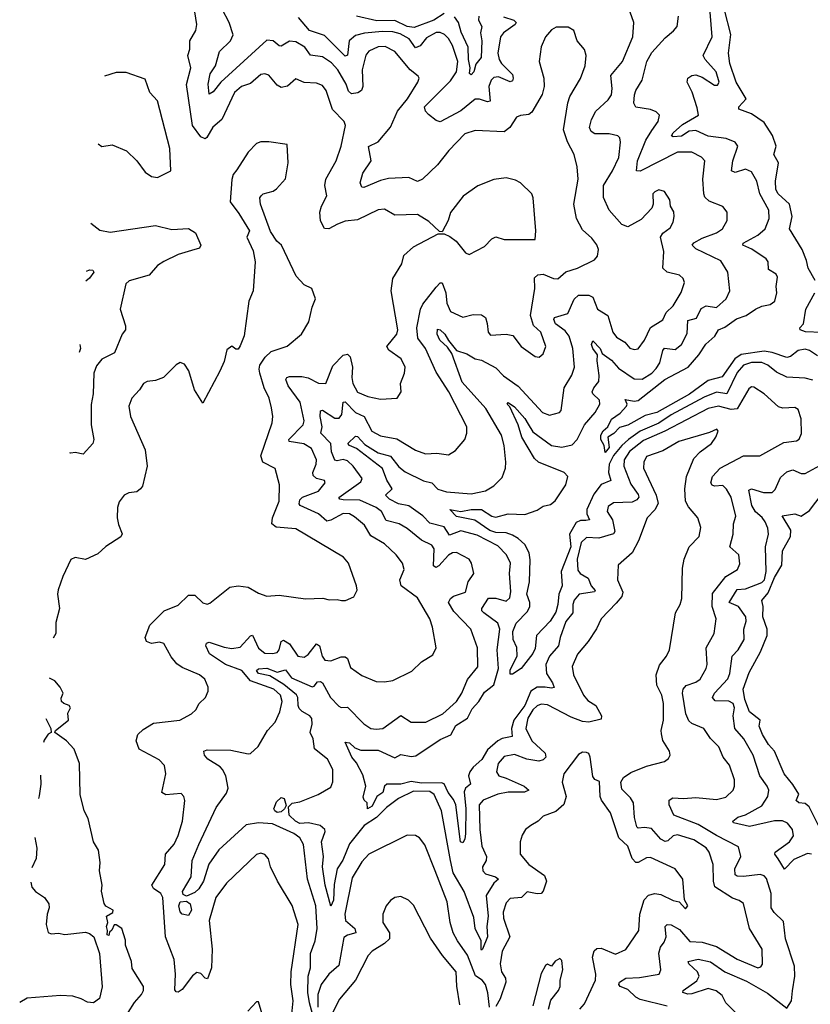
# Model space of a CAD drawing. Extents: x 1843161 to 1959474, y 907081 to 1016326.
# Tile 194 of 256: x 1847897 to 1851729, y 996578 to 1001348. Entities that reach past the tile are written whole.
import ezdxf

# ---------------------------------------------------------------- set-up
doc = ezdxf.new("R2010")
doc.units = 0

msp = doc.modelspace()

# ---------------------------------------------------------------- linework, layer by layer
at = {"layer": '0CON20XD'}
for points in [[(1849848.9, 1000575), (1849825, 1000564.5), (1849783.8, 1000583.8), (1849685, 1000578.4), (1849645, 1000568.6), (1849565, 1000535.6), (1849555, 1000536.2), (1849547.5, 1000557.5), (1849560, 1000605), (1849600.3, 1000665), (1849587, 1000733), (1849634.5, 1000755.5), (1849695, 1000827.3), (1849728.2, 1000905), (1849776.4, 1000965), (1849826.7, 1001045), (1849832.5, 1001065), (1849828.8, 1001075), (1849789.4, 1001105), (1849715, 1001194.1), (1849667.7, 1001217.7), (1849635, 1001215.7), (1849588.9, 1001195), (1849575, 1001175.8), (1849556.5, 1001105), (1849560, 1001025), (1849554.4, 1001005.6), (1849536.6, 1000993.4), (1849505, 1000988.9), (1849491.3, 1001001.3), (1849479.3, 1001035), (1849439.3, 1001105), (1849408.5, 1001138.5), (1849365, 1001168.5), (1849306.8, 1001176.8), (1849278.4, 1001215), (1849235, 1001240), (1849205, 1001243.8), (1849165, 1001220.4), (1849155, 1001221.8), (1849125, 1001245.2), (1849095, 1001248.2), (1848871.2, 1001045), (1848835, 1000997.8), (1848815, 1000987.5), (1848811.1, 1001035), (1848819.7, 1001085), (1848845.2, 1001125), (1848866, 1001194), (1848918.9, 1001245), (1848931.5, 1001275), (1848911.8, 1001335), (1848844, 1001465)], [(1851753.1, 1000085), (1851718.5, 1000145), (1851711.2, 1000181.2), (1851690.5, 1000235), (1851627.9, 1000335), (1851642.1, 1000395), (1851629.3, 1000455), (1851573.9, 1000505), (1851562.5, 1000525), (1851560.8, 1000565), (1851575.6, 1000655), (1851552.3, 1000695), (1851563.2, 1000735), (1851546.6, 1000786.6), (1851505, 1000850.4), (1851445, 1000891.6), (1851383.3, 1000915), (1851382.5, 1000925), (1851418, 1000965), (1851369.3, 1001045), (1851338.6, 1001135), (1851332.4, 1001185), (1851344.4, 1001275.6), (1851314.1, 1001395)], [(1848734.1, 1000835.9), (1848705.7, 1001034.3), (1848726.9, 1001115), (1848712.5, 1001175), (1848721.4, 1001205), (1848721.9, 1001245), (1848750.8, 1001295), (1848756, 1001325), (1848745, 1001386.7)], [(1850241.6, 1001361.6), (1850292.2, 1001345), (1850302.9, 1001335), (1850298.5, 1001325), (1850242.3, 1001285), (1850228, 1001265), (1850214.8, 1001185.2), (1850220.8, 1001155), (1850232, 1001135), (1850285, 1001081.9), (1850289.4, 1001065), (1850285, 1001051.9), (1850275, 1001046.9), (1850218.2, 1001071.8), (1850195, 1001068.2), (1850182.1, 1001055), (1850170.8, 1001025), (1850177.2, 1000952.8), (1850165, 1000949.3), (1850125, 1000962.6), (1850105, 1000962.4), (1850035, 1000906), (1849935, 1000853.4), (1849915, 1000859.5), (1849878, 1000888), (1849863.6, 1000905), (1849859.3, 1000925), (1849985, 1001051.2), (1850013.9, 1001095), (1850020.7, 1001145), (1849995, 1001223.5), (1849975, 1001257.5), (1849955.9, 1001275.9), (1849935, 1001285.3), (1849915, 1001285.3), (1849869.4, 1001260.6), (1849838.2, 1001221.8), (1849815, 1001211.1), (1849785, 1001255.2), (1849740.4, 1001279.6), (1849705, 1001288.6), (1849655, 1001291), (1849567.4, 1001282.6), (1849525, 1001271.8), (1849494.2, 1001245), (1849485, 1001176.2), (1849475, 1001170.5), (1849375, 1001272.1), (1849301.1, 1001295), (1849248.3, 1001358.3)], [(1850444.8, 998114.8), (1850405, 998115.2), (1850374.2, 998095), (1850345.1, 998025), (1850292.1, 997955), (1850280.4, 997915), (1850284.3, 997875), (1850235, 997866.3), (1850215, 997854.8), (1850165, 997810.6), (1850136.6, 997763.4), (1850095, 997727.6), (1850079.1, 997705), (1850073, 997685), (1850082.1, 997645), (1850057.3, 997625), (1850051.7, 997608.3), (1850060, 997525), (1850058.3, 997405), (1850055, 997377.5), (1850045, 997360), (1850034.3, 997365), (1850011.2, 997545), (1850000.4, 997570.4), (1849973, 997605), (1849955, 997647), (1849941.4, 997651.4), (1849845, 997649.1), (1849795, 997658.2), (1849745, 997643.9), (1849675.9, 997644.1), (1849664.6, 997635.4), (1849656.3, 997605), (1849628.5, 997585), (1849605, 997538), (1849582.5, 997525), (1849581.2, 997555), (1849567, 997567), (1849561.2, 997581.2), (1849574.2, 997635), (1849559.7, 997689.7), (1849528.8, 997748.8), (1849506.7, 997775), (1849475, 997847.5), (1849495, 997844.4), (1849521.4, 997821.4), (1849550, 997810), (1849635, 997809.3), (1849715, 997772.4), (1849745, 997787.8), (1849795, 997779.1), (1849817.5, 997782.5), (1849935, 997860.4), (1849986.9, 997883.1), (1850011.6, 997928.4), (1850067.5, 997965), (1850090.5, 998009.5), (1850122.1, 998045), (1850149.6, 998090.4), (1850195, 998125.4), (1850218.6, 998205), (1850210.7, 998295), (1850224.3, 998395), (1850214.7, 998425), (1850146.9, 998475), (1850137.3, 998485), (1850137.5, 998495), (1850169.2, 998545), (1850205, 998546.1), (1850255, 998530.9), (1850272, 998548), (1850278.1, 998578.1), (1850270.8, 998665), (1850276.5, 998715), (1850256.2, 998756.2), (1850215, 998799.7), (1850115, 998850.6), (1850035, 998872.1), (1849980.8, 998850.8), (1849955, 998890.6), (1849885, 998908.2), (1849850.4, 998945), (1849783.5, 998993.5), (1849732.5, 999002.5), (1849688.9, 999025), (1849670.5, 999045), (1849702.3, 999075), (1849676.6, 999116.6), (1849655, 999173.8), (1849530.1, 999270.1), (1849495.8, 999285), (1849486.9, 999295), (1849525, 999330.9), (1849535, 999329.4), (1849570.6, 999290.6), (1849635, 999249.5), (1849695, 999234.3), (1849735, 999181.4), (1849765, 999158), (1849855, 999114.3), (1849894.3, 999104.3), (1849923.9, 999073.9), (1849965, 999061.4), (1850085, 999051.3), (1850155, 999065.6), (1850195, 999089.4), (1850235, 999130.8), (1850251.9, 999175), (1850253.5, 999205), (1850246, 999285), (1850231.6, 999335), (1850156.9, 999465), (1850041.9, 999591.9), (1849991.4, 999731.4), (1849970.9, 999760.9), (1849932.7, 999795), (1849920.5, 999825), (1849921.9, 999848.1), (1849935, 999845.3), (1849956.9, 999825), (1849975.7, 999794.3), (1850014.8, 999744.8), (1850065, 999729.8), (1850105, 999705.3), (1850135, 999698.2), (1850205, 999661.3), (1850242.6, 999622.6), (1850312.6, 999572.6), (1850431.9, 999445), (1850465, 999431.9), (1850513.8, 999445), (1850521.9, 999455), (1850535.8, 999564.2), (1850573.9, 999626.1), (1850585.9, 999665), (1850577.4, 999755), (1850560.3, 999815), (1850540.5, 999840.5), (1850494.8, 999875), (1850486.2, 999895), (1850489.4, 999905), (1850553.8, 999925), (1850585, 999993.5), (1850605, 1000014), (1850655, 1000013.8), (1850675, 1000004.3), (1850698.2, 999945), (1850747.7, 999915), (1850772.7, 999835), (1850790.2, 999810.2), (1850830.9, 999785), (1850855, 999757.3), (1850875, 999749.5), (1850895, 999753.1), (1850925.2, 999794.8), (1850955, 999857.1), (1851015, 999893.6), (1851031.3, 999928.7), (1851065, 999962.2), (1851103.9, 1000026.1), (1851118.9, 1000075), (1851112.5, 1000095), (1851095, 1000110.8), (1851035, 1000125.4), (1851014.6, 1000145), (1851018.6, 1000225), (1851003.8, 1000295), (1851015, 1000313.1), (1851050.7, 1000339.3), (1851065, 1000367.5), (1851069.2, 1000395), (1851067.3, 1000417.3), (1851051.2, 1000445), (1851048, 1000475), (1851023.3, 1000515), (1850995, 1000524), (1850975, 1000513.8), (1850966.2, 1000505), (1850968, 1000455), (1850961.2, 1000435), (1850909.2, 1000380.8), (1850845, 1000344.6), (1850815.3, 1000355.3), (1850753.9, 1000425), (1850727.2, 1000487.2), (1850727.1, 1000545), (1850770.6, 1000615), (1850800.7, 1000680.7), (1850808.5, 1000755), (1850805.5, 1000775), (1850796.9, 1000785), (1850755, 1000794.7), (1850685, 1000794.5), (1850666.9, 1000806.9), (1850658.8, 1000825), (1850669.4, 1000865), (1850690, 1000905), (1850749.7, 1000960.3), (1850765, 1000984.3), (1850768.6, 1001015), (1850762.2, 1001077.8), (1850819.6, 1001145), (1850869.5, 1001265), (1850874.4, 1001335), (1850856.5, 1001385)], [(1849955, 1001377.8), (1849905, 1001345.8), (1849809.4, 1001310.6), (1849775, 1001315.5), (1849715, 1001343.2), (1849627.2, 1001342.8), (1849528.8, 1001365)], [(1851741.5, 999601.5), (1851705, 999611.5), (1851615, 999616.6), (1851565, 999640.4), (1851523.6, 999675), (1851495, 999687.1), (1851445, 999687.4), (1851405.3, 999675), (1851375, 999639.4), (1851325, 999535.3), (1851275, 999543.3), (1851215, 999519.1), (1851055, 999434.1), (1850995, 999393.8), (1850905, 999354.1), (1850848, 999315), (1850815.9, 999285), (1850775, 999237.1), (1850754.1, 999195), (1850750.6, 999155), (1850762.7, 999115), (1850715, 999095.5), (1850680.4, 999049.6), (1850646.6, 998975), (1850645.5, 998955), (1850658.2, 998925), (1850641.8, 998921.8), (1850615, 998921.4), (1850595, 998912.6), (1850562.1, 998855), (1850567.8, 998795), (1850521.8, 998675), (1850526.1, 998605), (1850510.5, 998565), (1850506.1, 998515), (1850495, 998477.5), (1850468.1, 998435), (1850402.2, 998365), (1850395, 998302.5), (1850385, 998278), (1850328.5, 998205), (1850285, 998177.5), (1850275, 998177.5), (1850275, 998198), (1850308.6, 998265), (1850306, 998306), (1850288.4, 998345), (1850286.7, 998385), (1850302.9, 998425), (1850358.9, 998481.1), (1850369.7, 998505), (1850370.2, 998525), (1850354.9, 998565), (1850368.4, 998625), (1850371.2, 998731.2), (1850366.7, 998765), (1850345.8, 998805), (1850313.8, 998835), (1850285, 998851.4), (1850255, 998862.6), (1850205, 998864.1), (1850175, 998873.4), (1850102.9, 998922.9), (1850015, 998940.9), (1849981.2, 998975), (1850035, 998965.2), (1850085, 998975.5), (1850135, 998975.2), (1850185, 998943.4), (1850205, 998937.3), (1850265, 998954.2), (1850345, 998950.5), (1850405, 998972), (1850435, 998991.6), (1850470, 999000), (1850492.2, 999017.8), (1850543.8, 999095), (1850553.6, 999135), (1850535.4, 999155), (1850412.2, 999205), (1850391.8, 999221.8), (1850330.4, 999325), (1850312.4, 999385), (1850272.1, 999472.1), (1850260.6, 999485), (1850265, 999493.8), (1850295, 999473.1), (1850345, 999416.7), (1850362.1, 999387.9), (1850385, 999351.1), (1850475, 999284.7), (1850525, 999276.8), (1850575, 999289.2), (1850598.7, 999315), (1850634.7, 999385), (1850686.2, 999445), (1850708.9, 999485), (1850707.8, 999505), (1850675.4, 999535), (1850671.9, 999545), (1850679.5, 999565), (1850703.5, 999595), (1850706.4, 999623.6), (1850696, 999695), (1850698, 999725), (1850674.4, 999755.6), (1850668.9, 999775), (1850675, 999792), (1850710.4, 999755), (1850720.8, 999730.8), (1850765, 999699.1), (1850800, 999660), (1850875, 999608.8), (1850915, 999606.2), (1850961.6, 999635), (1850981.9, 999658.1), (1850999.2, 999685), (1851013.8, 999745), (1851023.1, 999756.9), (1851075, 999750.4), (1851104.8, 999775.2), (1851132.7, 999827.3), (1851135, 999890.6), (1851178.3, 999901.7), (1851200.9, 999949.1), (1851225, 999961), (1851275, 999953.1), (1851321.5, 999995), (1851339.4, 1000035), (1851330, 1000125), (1851295, 1000179.5), (1851175, 1000237.3), (1851156.5, 1000255), (1851165, 1000267.1), (1851205, 1000290), (1851274.3, 1000315.7), (1851304.5, 1000335), (1851326.4, 1000375), (1851325.6, 1000415), (1851305, 1000442.9), (1851239.3, 1000469.3), (1851218.8, 1000488.8), (1851212.7, 1000505), (1851208.7, 1000575), (1851218.6, 1000665), (1851202, 1000682), (1851155, 1000705.4), (1851085, 1000706.4), (1850905, 1000614.5), (1850886.1, 1000616.1), (1850891.9, 1000665), (1850931.9, 1000765), (1850960.7, 1000810.7), (1850992.3, 1000855), (1850997.5, 1000885), (1850981.5, 1000901.5), (1850955, 1000912.9), (1850884, 1000924), (1850874.1, 1000944.1), (1850876.7, 1000983.3), (1850883.3, 1001005), (1850914.7, 1001055.3), (1850937.6, 1001145), (1850960.6, 1001189.4), (1851025, 1001260.8), (1851066.7, 1001293.3), (1851084.4, 1001315), (1851090.6, 1001365)], [(1850123, 1001365), (1850121, 1001345), (1850137.8, 1001315), (1850130.6, 1001285), (1850137.7, 1001245), (1850133.2, 1001165), (1850107.2, 1001132.8), (1850097.5, 1001095), (1850085, 1001081.1), (1850077.3, 1001087.3), (1850080.3, 1001115), (1850072.2, 1001155), (1850070.3, 1001215), (1850037.2, 1001287.2), (1850024, 1001334), (1850005, 1001362.4)], [(1851765, 999720), (1851725, 999745.8), (1851705, 999751.1), (1851671.1, 999745), (1851633.5, 999716.5), (1851615, 999710.8), (1851545, 999735.4), (1851505, 999742.5), (1851395, 999725.6), (1851364.3, 999705.7), (1851301.5, 999618.5), (1851235, 999599.3), (1851143.7, 999533.7), (1850985, 999444.3), (1850929.2, 999430.8), (1850845, 999383.6), (1850805, 999372.9), (1850777, 999343), (1850747.3, 999325), (1850755, 999276.2), (1850735, 999251.4), (1850730.4, 999285), (1850714.1, 999315), (1850714.3, 999335), (1850725, 999356.3), (1850747.8, 999375), (1850765, 999412.4), (1850808.4, 999441.6), (1850838.2, 999475), (1850842.1, 999485), (1850831.7, 999508.3), (1850875, 999499.3), (1850895, 999503.5), (1851024.2, 999605), (1851137.2, 999665), (1851188.8, 999725), (1851223.4, 999776.6), (1851265.9, 999814.1), (1851283.9, 999846.1), (1851315, 999858.4), (1851371.8, 999898.2), (1851417.9, 999915), (1851463.9, 999946.1), (1851495, 999960.3), (1851535, 999968.5), (1851556.7, 999985), (1851566.4, 1000025), (1851563.8, 1000055), (1851570.9, 1000100.9), (1851564.3, 1000115), (1851527.4, 1000137.4), (1851524.4, 1000175), (1851515, 1000190), (1851446, 1000236), (1851402.5, 1000255), (1851403.1, 1000265), (1851475, 1000304.3), (1851510.9, 1000335), (1851530.4, 1000385), (1851527.9, 1000425), (1851484.6, 1000505), (1851470.8, 1000565), (1851445, 1000611.4), (1851415, 1000624.5), (1851365, 1000607.5), (1851347.1, 1000615), (1851354, 1000665), (1851377.8, 1000735), (1851364.8, 1000754.8), (1851322.1, 1000772.1), (1851234.2, 1000784.2), (1851175, 1000811.6), (1851142.7, 1000807.3), (1851105, 1000782.9), (1851065, 1000780.3), (1851056.4, 1000785), (1851065, 1000800.6), (1851110.1, 1000839.9), (1851188.1, 1000885), (1851180.3, 1000920.3), (1851156.1, 1000996.1), (1851131.9, 1001045), (1851136, 1001065), (1851155, 1001077.5), (1851175, 1001080.6), (1851205, 1001069.6), (1851265, 1001030), (1851278.7, 1001031.3), (1851288.2, 1001045), (1851272.6, 1001095), (1851219.5, 1001155), (1851209.6, 1001175), (1851253.5, 1001265), (1851244.1, 1001385)], [(1851035, 996569.9), (1850905, 996602), (1850882.9, 996612.9), (1850845, 996649.7), (1850807.5, 996665), (1850801.5, 996675), (1850805, 996685.5), (1850835, 996705.3), (1850901.7, 996708.3), (1850997.1, 996725), (1851005.4, 996745), (1850994.3, 996825.7), (1851002.5, 996855), (1851020.4, 996879.6), (1851030.7, 996905), (1851025.6, 996955), (1851035.5, 996964.5), (1851055, 996963.1), (1851095, 996940.5), (1851145, 996882.4), (1851205, 996879.8), (1851275, 996858.4), (1851375, 996796.2), (1851475, 996754.6), (1851490.3, 996759.7), (1851497.9, 996772.1), (1851496.2, 996845), (1851433.8, 996945), (1851406.3, 997066.3), (1851385, 997081.8), (1851352, 997092), (1851267, 997147), (1851260.3, 997175), (1851259.2, 997255), (1851238.6, 997315), (1851225, 997336), (1851165, 997375.2), (1851085, 997398.5), (1851065, 997394.7), (1851039.4, 997370.6), (1851025, 997366.4), (1851005, 997378.8), (1850959.1, 997429.1), (1850925, 997434.1), (1850895, 997431.1), (1850887.8, 997437.8), (1850877.2, 997482.8), (1850872.4, 997555), (1850857.8, 997577.8), (1850815, 997620), (1850811.2, 997655), (1850823.6, 997676.4), (1850859.3, 997700.7), (1850935, 997731.5), (1851023.3, 997755), (1851041.4, 997768.6), (1851050.8, 997785), (1851047.5, 997805), (1851015, 997856.2), (1851007.7, 997887.7), (1851006.1, 997905), (1851018, 997955), (1851018.4, 998035), (1851009.7, 998075), (1850984.7, 998125), (1850982.9, 998175), (1850999, 998221), (1851032.2, 998265), (1851046.9, 998295), (1851075.5, 998474.5), (1851098.1, 998515), (1851106.3, 998543.7), (1851109.1, 998690.9), (1851118.1, 998735), (1851141.9, 998795), (1851190.5, 998845), (1851198.1, 998888.1), (1851184.5, 998935), (1851138.4, 998988.4), (1851124.5, 999015), (1851121.8, 999075), (1851130, 999135), (1851165, 999221.9), (1851195.4, 999254.6), (1851250, 999295), (1851272, 999325), (1851283.3, 999355), (1851276.7, 999365), (1851241.4, 999348.6), (1851091.9, 999305), (1851015, 999259.1), (1850935, 999231.5), (1850922, 999205), (1850921.3, 999175), (1850982.5, 999045), (1850991.5, 999005), (1850976.3, 998973.7), (1850938.5, 998935), (1850897.2, 998822.8), (1850865, 998765.8), (1850798, 998705), (1850794.5, 998635), (1850820, 998575), (1850815, 998553.1), (1850788.3, 998521.7), (1850716.2, 998445), (1850693.5, 998396.5), (1850653.3, 998335), (1850601.2, 998275), (1850575.5, 998215), (1850582.1, 998175), (1850630.3, 998075), (1850650.4, 998050.4), (1850689.5, 998025), (1850717.1, 997975), (1850715, 997959.2), (1850655, 997945.3), (1850625, 997948.1), (1850569.7, 997969.7), (1850455, 998029.5), (1850425, 998032.2), (1850405, 998024.1), (1850385, 998005.3), (1850360.4, 997965), (1850350.6, 997915), (1850379.6, 997855), (1850444.6, 997795), (1850447.1, 997775), (1850435, 997762.7), (1850413.2, 997756.8), (1850355, 997766), (1850295, 997787.8), (1850245, 997778), (1850216.1, 997745), (1850208.2, 997705), (1850220, 997685), (1850254.2, 997674.2), (1850342.2, 997635), (1850364.3, 997615), (1850344, 997606), (1850265, 997605.2), (1850215, 997595.9), (1850142.9, 997567.1), (1850123.6, 997545), (1850127, 997425), (1850137.6, 997345), (1850160.3, 997295), (1850157.5, 997275), (1850140.3, 997245), (1850142.4, 997225), (1850155, 997210), (1850203.8, 997195), (1850218, 997185), (1850195, 997165.5), (1850158.3, 997105), (1850167.3, 997005), (1850161.2, 996955), (1850165.2, 996905), (1850140, 996845), (1850135, 996840), (1850133.6, 996845), (1850133, 996885), (1850104, 996945), (1850098.3, 996998.3), (1850050.6, 997125), (1849997.8, 997215), (1849984.6, 997274.6), (1849941.7, 997515), (1849906.7, 997595), (1849885, 997608.4), (1849805, 997611.3), (1849733.8, 997575), (1849675, 997530.9), (1849627.1, 997482.9), (1849565.9, 997445), (1849495.6, 997355), (1849462.8, 997277.2), (1849434.9, 997235), (1849421.9, 997158.1), (1849418, 997082), (1849405, 997053.8), (1849377.6, 997155), (1849364.9, 997244.9), (1849368.8, 997295), (1849359.4, 997365), (1849377.8, 997415), (1849376.2, 997425), (1849353.5, 997445), (1849297.4, 997457.4), (1849255, 997454.5), (1849234.1, 997465), (1849202.9, 997495), (1849199.1, 997535), (1849216.9, 997553.1), (1849255, 997558.6), (1849343.8, 997595), (1849405, 997630.8), (1849414.4, 997655.6), (1849414.5, 997715), (1849389.2, 997765), (1849326.6, 997816.6), (1849319.6, 997865), (1849304.7, 997895), (1849315.3, 997935), (1849312.5, 997962.5), (1849303.8, 997975), (1849266.4, 997996.4), (1849251.8, 998011.8), (1849245.9, 998025), (1849245.2, 998065), (1849238.2, 998078.2), (1849177.5, 998127.5), (1849109.2, 998169.2), (1849055, 998180.6), (1849044.2, 998195.8), (1849055, 998202.9), (1849095, 998205.9), (1849145, 998187.4), (1849185, 998198.5), (1849215, 998160.2), (1849315, 998116.9), (1849325, 998119.5), (1849340.3, 998139.7), (1849355, 998141.8), (1849365.2, 998135.2), (1849403.9, 998065), (1849443.2, 998023.2), (1849455, 998016.4), (1849485, 998017.5), (1849565, 997937.3), (1849599.2, 997915), (1849625, 997911.2), (1849657.5, 997915), (1849745, 997976.5), (1849795, 997945.4), (1849865.8, 997945), (1849947.5, 997985), (1850013.8, 998045), (1850040, 998085), (1850067.7, 998152.3), (1850117.1, 998212.9), (1850115.3, 998305), (1850082.9, 998395), (1850001.8, 998481.8), (1849976.1, 998525), (1849985, 998544.4), (1849999.4, 998555), (1850057.5, 998575), (1850070.5, 998625), (1850098.1, 998665), (1850086.9, 998715), (1850075.6, 998735), (1850015, 998766.8), (1849995, 998765.3), (1849975, 998754.7), (1849928, 998702), (1849914.6, 998694.6), (1849902, 998702), (1849905.3, 998785), (1849895, 998802.1), (1849845, 998825.9), (1849775, 998882.8), (1849736.4, 998905), (1849672.7, 998922.7), (1849650.3, 998965), (1849625, 998985.6), (1849545, 999020.1), (1849465, 999022.1), (1849449.2, 999025), (1849443, 999033), (1849550, 999110), (1849557.5, 999125), (1849512.8, 999185), (1849485, 999211.6), (1849465, 999217.3), (1849435, 999210.3), (1849424.5, 999214.5), (1849407.9, 999255), (1849404.7, 999295), (1849356.1, 999345), (1849362.3, 999375), (1849353.1, 999425), (1849355, 999453.3), (1849365, 999456.2), (1849425, 999417.8), (1849445, 999418), (1849458.3, 999435), (1849464.4, 999495.6), (1849475, 999497.3), (1849525, 999444.3), (1849566.3, 999426.3), (1849603.8, 999355), (1849645, 999332.2), (1849725, 999317.1), (1849815, 999262.1), (1849864.4, 999245.6), (1849918.3, 999248.3), (1849975, 999239.4), (1850009.8, 999260.2), (1850054.4, 999315), (1850064.5, 999345), (1850063.5, 999375), (1849977.5, 999545), (1849915, 999640), (1849864.7, 999755), (1849826.3, 999805), (1849821.9, 999855), (1849838.9, 999945), (1849850.9, 999969.1), (1849915, 1000052.2), (1849935, 1000072.5), (1849945, 1000074), (1849962.5, 1000025), (1849968, 999975), (1849985.6, 999935), (1850045, 999906.7), (1850095, 999920.5), (1850135, 999918.1), (1850154.5, 999904.5), (1850163.1, 999876.9), (1850168.2, 999835), (1850179.6, 999819.6), (1850254.6, 999824.6), (1850287.9, 999817.9), (1850327.8, 999765), (1850395, 999716.7), (1850415, 999713.3), (1850435, 999730), (1850447.5, 999765), (1850422.5, 999835), (1850387, 999867), (1850372.2, 999915), (1850394.7, 1000045), (1850391.8, 1000098.2), (1850407.9, 1000112.1), (1850435, 1000115.4), (1850485, 1000093.6), (1850505, 1000092.2), (1850545, 1000126.2), (1850601.2, 1000145), (1850683.3, 1000185), (1850698.1, 1000201.9), (1850701.9, 1000235), (1850695, 1000257.5), (1850669.8, 1000289.8), (1850625, 1000330), (1850595.6, 1000385), (1850583.3, 1000455), (1850604.4, 1000575), (1850599.4, 1000635), (1850584.5, 1000695), (1850553, 1000757), (1850532.5, 1000815), (1850554.4, 1000945.6), (1850564.4, 1000975.6), (1850615, 1001063.3), (1850637.3, 1001125), (1850642.9, 1001175), (1850634.2, 1001204.2), (1850599.2, 1001245), (1850583.8, 1001295), (1850555, 1001312.5), (1850497.7, 1001312.3), (1850475, 1001298.8), (1850446, 1001265), (1850424.3, 1001215.7), (1850415.7, 1001145), (1850437.5, 1001065), (1850440, 1001025), (1850429.2, 1000985), (1850380.2, 1000899.8), (1850365, 1000888.9), (1850325, 1000884.4), (1850305, 1000875.7), (1850273.5, 1000825), (1850245, 1000804.5), (1850105, 1000811.1), (1850055, 1000795.5), (1849976.5, 1000715), (1849921.8, 1000645), (1849848.9, 1000575)], [(1848277.4, 1000746.4), (1848295, 1000734.2), (1848345, 1000742), (1848415, 1000712), (1848464.2, 1000664.2), (1848505, 1000610), (1848535, 1000588.8), (1848565, 1000584), (1848628.8, 1000615), (1848623.7, 1000723.7), (1848565.4, 1000955.4), (1848528, 1000995), (1848505, 1001060), (1848412.7, 1001092.7), (1848365, 1001092.5), (1848307.5, 1001074.7)], [(1849325, 996503.8), (1849301.3, 996585), (1849293.9, 996635), (1849295.6, 996715), (1849306.3, 996755), (1849306.7, 996825), (1849329, 996885), (1849339, 996945), (1849332.4, 997055), (1849292.4, 997185), (1849272.5, 997352.5), (1849254.5, 997385), (1849225, 997406.4), (1849122.5, 997452.5), (1849055, 997457.3), (1848995, 997447.1), (1848862.8, 997327.2), (1848813.1, 997256.9), (1848788.2, 997175), (1848765, 997137.4), (1848745, 997120.2), (1848705, 997102.1), (1848689.4, 997109.4), (1848686.7, 997125), (1848728.5, 997195), (1848732.9, 997275), (1848765, 997352.5), (1848848.9, 997531.1), (1848899.6, 997600.4), (1848906.9, 997625), (1848895.8, 997685), (1848880.6, 997715), (1848868.5, 997728.5), (1848809.1, 997765), (1848792.7, 997785), (1848789.2, 997805), (1848805, 997811.5), (1848919.8, 997809.8), (1849005, 997791.2), (1849016.1, 997793.9), (1849052.3, 997827.7), (1849097.5, 997905), (1849135.7, 997945), (1849157.8, 997995), (1849169.3, 998045), (1849161.8, 998075), (1849129.2, 998105), (1849015, 998145.9), (1848973.3, 998195), (1848895, 998223.8), (1848816.3, 998276.3), (1848798.9, 998315), (1848802.8, 998327.2), (1848815, 998332.5), (1848887.8, 998307.8), (1848925, 998302.2), (1848965, 998308.8), (1849015, 998363.5), (1849025, 998367.1), (1849055, 998303.1), (1849085, 998278.6), (1849123, 998277), (1849145, 998282.9), (1849154.2, 998295.8), (1849164.1, 998335.9), (1849175, 998342.7), (1849205, 998324.6), (1849245, 998265.4), (1849275, 998259.2), (1849295, 998272.9), (1849335, 998324.4), (1849350, 998315), (1849363.3, 998265), (1849375.8, 998245), (1849405, 998241.6), (1849455, 998260.7), (1849475, 998260.9), (1849485, 998254), (1849500.4, 998210.4), (1849555, 998171.4), (1849625, 998142.5), (1849665, 998140), (1849705, 998147.1), (1849798, 998192), (1849845, 998237.5), (1849898.9, 998271.1), (1849915.6, 998305), (1849898.2, 998405), (1849885.5, 998445), (1849825, 998548), (1849746.4, 998605), (1849738.9, 998635), (1849760.5, 998685), (1849752.2, 998715), (1849721.8, 998755), (1849665, 998808.2), (1849598.4, 998848.4), (1849568.6, 998898.6), (1849519.6, 998939.6), (1849495, 998953.8), (1849465, 998956.5), (1849405, 998922.8), (1849385, 998918), (1849344.7, 998955), (1849257.1, 998995), (1849252.1, 999002.1), (1849255, 999021.4), (1849267.5, 999035), (1849345, 999064.7), (1849377.8, 999105), (1849374, 999115), (1849335, 999125.4), (1849319.9, 999139.9), (1849318.4, 999155), (1849334.7, 999195), (1849335.3, 999215), (1849311, 999271), (1849274, 999294), (1849203.5, 999305), (1849201.8, 999315), (1849270.8, 999385), (1849275.2, 999405), (1849256.2, 999495), (1849197.5, 999575), (1849187.3, 999605), (1849192.5, 999615), (1849205, 999619.3), (1849265, 999619.3), (1849295, 999612.5), (1849345, 999587.3), (1849381.2, 999585), (1849415, 999671.1), (1849465, 999722.7), (1849485, 999728.2), (1849499.2, 999715), (1849510.3, 999665), (1849506.9, 999615), (1849512.1, 999585), (1849535, 999543.8), (1849585, 999522.7), (1849645, 999509.4), (1849726.7, 999515), (1849746.2, 999545), (1849742, 999585), (1849762.5, 999635), (1849766, 999665), (1849746.7, 999705), (1849686.9, 999746.9), (1849675.8, 999765), (1849725, 999824), (1849730, 999845), (1849697.7, 1000035), (1849705.4, 1000094.6), (1849748.6, 1000165), (1849758.8, 1000205), (1849805, 1000248), (1849925, 1000310), (1849955, 1000310), (1849981.7, 1000298.3), (1850013.3, 1000275), (1850058.3, 1000218.3), (1850075, 1000210), (1850150.7, 1000249.3), (1850185, 1000286), (1850205, 1000295.7), (1850245, 1000282.5), (1850395, 1000283.3), (1850399.2, 1000325), (1850385.4, 1000485.4), (1850379.2, 1000505), (1850325, 1000558), (1850300.9, 1000570.9), (1850255, 1000581.9), (1850195, 1000573.3), (1850117.4, 1000542.6), (1850047, 1000493), (1849985.9, 1000414.1), (1849974.2, 1000375), (1849945, 1000320), (1849931.7, 1000321.7), (1849880.8, 1000370.8), (1849825, 1000403.8), (1849715, 1000401.1), (1849665, 1000430.6), (1849635, 1000426.2), (1849535, 1000378.9), (1849475, 1000371.9), (1849437.9, 1000357.9), (1849395, 1000334.6), (1849375, 1000335.7), (1849355, 1000373.8), (1849351.8, 1000415), (1849359.2, 1000445), (1849385.4, 1000495), (1849376.1, 1000545), (1849380, 1000575), (1849430.9, 1000665), (1849455.4, 1000734.6), (1849476.2, 1000835), (1849469.2, 1000855), (1849412.8, 1000912.8), (1849382.5, 1001005), (1849365, 1001028.6), (1849335, 1001040.8), (1849275, 1001044), (1849235, 1001061.2), (1849195, 1001025.8), (1849165, 1001020), (1849145, 1001030), (1849105, 1001078.6), (1849085, 1001085.6), (1849065, 1001081.9), (1849015, 1001038.5), (1848971.4, 1001025), (1848937.3, 1000995), (1848876.2, 1000863.8), (1848832.8, 1000827.2), (1848803.4, 1000776.6), (1848795, 1000771.4), (1848775, 1000780), (1848734.1, 1000835.9)], [(1849214.7, 996515), (1849221.6, 996595), (1849210.7, 996675), (1849212.4, 996735), (1849246.6, 996965), (1849217.4, 997057.4), (1849146.7, 997175), (1849113.1, 997245), (1849103, 997283), (1849085, 997303.8), (1849065, 997310.8), (1849045, 997304), (1848898.6, 997165), (1848848.1, 997095), (1848815.5, 996985), (1848830.4, 996845), (1848826.6, 996755), (1848807.6, 996702.4), (1848795, 996704.2), (1848775, 996726.7), (1848755, 996732.2), (1848735, 996715.6), (1848685, 996650), (1848665, 996637.5), (1848655, 996638.8), (1848648.8, 996648.8), (1848651.5, 996725), (1848645.3, 996795), (1848603.8, 996905), (1848590.6, 997095), (1848581.5, 997115), (1848545, 997139.5), (1848536.5, 997155), (1848599.6, 997255), (1848604.1, 997305.9), (1848645.6, 997354.4), (1848665, 997395.7), (1848685.4, 997465), (1848697.5, 997565), (1848692.9, 997585), (1848678.7, 997598.7), (1848605, 997592.2), (1848585.8, 997605), (1848604.5, 997695), (1848598.1, 997735), (1848573.1, 997763.1), (1848476, 997815), (1848461.9, 997855), (1848469.4, 997885), (1848495, 997908.9), (1848545, 997939.4), (1848672.5, 997955), (1848728.8, 997985), (1848750, 998005), (1848766.2, 998035), (1848798, 998065), (1848810.8, 998095), (1848810, 998115), (1848794.1, 998154.1), (1848768.8, 998175), (1848685, 998209.5), (1848658.2, 998228.2), (1848630.8, 998260.7), (1848596.1, 998326.1), (1848575, 998332.4), (1848535, 998326.2), (1848511.1, 998335), (1848505.6, 998355), (1848528.2, 998415), (1848596.4, 998483.6), (1848665, 998511.4), (1848715, 998560), (1848745, 998560), (1848785, 998523.8), (1848805, 998516.7), (1848818.8, 998521.2), (1848915, 998598.6), (1848955, 998605.6), (1849005, 998598.2), (1849055, 998570), (1849095, 998556), (1849155, 998560), (1849281.7, 998541.7), (1849366, 998546), (1849397, 998537), (1849435, 998540), (1849456.1, 998533.9), (1849475.8, 998534.2), (1849517.3, 998552.7), (1849532, 998585), (1849530, 998605), (1849490, 998715), (1849466.2, 998745), (1849235, 998881.9), (1849139.5, 998889.5), (1849118.5, 998905), (1849121.6, 998935), (1849154.7, 999015), (1849156.5, 999095), (1849135, 999173.3), (1849075.6, 999205), (1849066.1, 999235), (1849120, 999395), (1849123.5, 999425), (1849117.5, 999467.5), (1849106.5, 999515), (1849081.5, 999565), (1849060.6, 999635), (1849056.9, 999655), (1849061.4, 999675), (1849087.1, 999712.9), (1849115, 999740), (1849194.1, 999765.9), (1849262.9, 999825), (1849298.1, 999885), (1849314.3, 999955.7), (1849330, 999995), (1849312.5, 1000045), (1849275, 1000063.3), (1849237.5, 1000105), (1849166.2, 1000255), (1849143.3, 1000275), (1849112.3, 1000322.3), (1849063.8, 1000455), (1849061.2, 1000485), (1849066.7, 1000495), (1849077.5, 1000505), (1849125, 1000518), (1849141.7, 1000528.3), (1849185, 1000576.7), (1849198.9, 1000655), (1849193.3, 1000743.3), (1849105, 1000756), (1849065, 1000755.8), (1849045, 1000748), (1849005, 1000706), (1848948.6, 1000621.4)], [(1848948.6, 1000621.4), (1848931.9, 1000598.1), (1848925.7, 1000574.3), (1848916.2, 1000465), (1848959.8, 1000409.8), (1849010, 1000325), (1848998, 1000295), (1849028.3, 1000228.3), (1849037.5, 1000175), (1849028.1, 1000035), (1849007.5, 999985), (1848984.2, 999815.8), (1848965, 999767.5), (1848955, 999752.5), (1848945, 999752.5), (1848925, 999766.7), (1848901.3, 999748.7), (1848887.3, 999692.7), (1848867.5, 999645), (1848785, 999490), (1848744, 999555), (1848716.4, 999646.4), (1848695, 999680), (1848675, 999686.7), (1848655, 999676.2), (1848593.8, 999615), (1848555, 999600), (1848515, 999596), (1848496.2, 999585), (1848478, 999555), (1848440.8, 999515), (1848425.7, 999475.7), (1848434.4, 999425), (1848504.4, 999265), (1848514.2, 999185), (1848491.7, 999088.3), (1848482.5, 999075), (1848465, 999060), (1848425, 999056.2), (1848402.5, 999045), (1848378.3, 999011.7), (1848370, 998985), (1848369.4, 998935), (1848375, 998902.5), (1848393, 998857), (1848387.3, 998842.7), (1848315, 998796), (1848275, 998760), (1848215, 998733.3), (1848165, 998743.3), (1848145, 998732.5), (1848105, 998650), (1848083.4, 998586.6), (1848080.6, 998565), (1848089.6, 998495), (1848071.7, 998428.3), (1848071.5, 998375), (1848058.2, 998352.7)], [(1848242.3, 1000362.2), (1848285, 1000328.6), (1848335, 1000318.9), (1848555, 1000350.4), (1848635, 1000330.9), (1848715, 1000336.2), (1848749.5, 1000315), (1848774.2, 1000255), (1848768.7, 1000241.3), (1848729.5, 1000229.5), (1848665, 1000209.7), (1848595, 1000177.3), (1848565, 1000156.7), (1848525, 1000110.9), (1848427.9, 1000082.1), (1848411.7, 1000068.3), (1848384.5, 999945), (1848409.4, 999865), (1848410, 999845), (1848393.1, 999825), (1848356.2, 999733.8), (1848295, 999703.3), (1848268.3, 999671.7), (1848255.3, 999635), (1848252.2, 999535), (1848243.8, 999483.8), (1848243.8, 999385), (1848255.9, 999314.1), (1848251.2, 999295), (1848205, 999244), (1848165, 999250.6), (1848145, 999247.8), (1848140.4, 999250.3)], [(1848221, 1000129.7), (1848235, 1000136.8), (1848250.8, 1000135), (1848255.4, 1000125.4), (1848235, 1000096), (1848216.5, 1000081)], [(1851785, 999832.5), (1851705.9, 999835.9), (1851680, 999845), (1851678.8, 999855), (1851695.7, 999875), (1851707.5, 999945), (1851751.6, 1000025)], [(1848188.5, 999774.9), (1848192.2, 999755), (1848184.9, 999735.8)], [(1851385, 996520.8), (1851320, 996585), (1851301.6, 996621.6), (1851273.4, 996643.4), (1851235, 996654.5), (1851155, 996629.7), (1851135, 996627.6), (1851112.2, 996635), (1851113.6, 996645), (1851178.6, 996691.4), (1851190.4, 996715), (1851182.2, 996735), (1851140, 996775), (1851136.7, 996785), (1851185, 996796.2), (1851245, 996783.3), (1851315, 996735.8), (1851419.8, 996689.8), (1851521.5, 996631.5), (1851615, 996560), (1851638.5, 996595), (1851643.1, 996643.1), (1851654.7, 996715), (1851652.6, 996762.6), (1851608.9, 996895), (1851598.8, 996978.8), (1851553.4, 997023.4), (1851539.6, 997045), (1851540, 997115), (1851517.1, 997187.1), (1851505, 997200), (1851486.5, 997206.5), (1851405, 997197.2), (1851375, 997198.8), (1851365.6, 997205), (1851364.2, 997235), (1851392.8, 997295), (1851381.5, 997341.5), (1851275, 997395.6), (1851185, 997449.8), (1851067.5, 997495), (1851045.8, 997545), (1851045, 997567.5), (1851062.3, 997577.7), (1851115, 997574.6), (1851175, 997580.7), (1851275, 997571.1), (1851319.1, 997580.9), (1851355.6, 997615), (1851362.5, 997635), (1851361.8, 997665), (1851337.4, 997737.4), (1851307.5, 997775), (1851285.5, 997825), (1851246, 997866), (1851212.9, 997915), (1851155, 997938.2), (1851141.2, 997951.2), (1851126.2, 997985), (1851109.1, 998085), (1851112.5, 998105), (1851127.5, 998122.5), (1851175, 998139.2), (1851195, 998153.6), (1851224.6, 998205), (1851229.1, 998225), (1851225.3, 998305), (1851263.5, 998375), (1851273.6, 998445), (1851254.2, 998505), (1851255, 998568.5), (1851319.2, 998650.8), (1851376.5, 998685), (1851387.4, 998712.6), (1851383.5, 998755), (1851339.5, 998795), (1851355.4, 998855), (1851357.6, 998905), (1851367.8, 998942.2), (1851345.2, 999035.2), (1851323.2, 999073.2), (1851305, 999091.3), (1851265, 999088.2), (1851253.3, 999093.3), (1851247.5, 999105), (1851255, 999135.8), (1851292.2, 999175), (1851405, 999235.3), (1851485, 999234.5), (1851600.9, 999299.1), (1851662.8, 999307.2), (1851675, 999316), (1851686.1, 999343.9), (1851684.5, 999415), (1851669.8, 999459.8), (1851655, 999469.4), (1851595.5, 999465.5), (1851575, 999471.9), (1851505.6, 999535), (1851455, 999567.8), (1851445, 999569.4), (1851430.8, 999559.2), (1851375, 999463.2), (1851345, 999458.9), (1851285, 999475.5), (1851234.6, 999465), (1851024.7, 999355.3), (1850920.3, 999309.7), (1850853.4, 999256.6), (1850827.8, 999215), (1850824.8, 999184.8), (1850858.7, 999098.7), (1850895, 999048.5), (1850898.4, 999035), (1850888.6, 999021.4), (1850865, 999010), (1850775, 999006.8), (1850749.6, 998990.4), (1850744.6, 998965), (1850770, 998925), (1850781.5, 998868.5), (1850775, 998857.5), (1850705, 998835.7), (1850645, 998839.4), (1850619.2, 998815), (1850598.9, 998735), (1850601.9, 998681.9), (1850613.3, 998665), (1850653.3, 998643.3), (1850667.1, 998605), (1850686.6, 998583.4), (1850683.8, 998576.2), (1850608.9, 998565), (1850585, 998535.5), (1850578.3, 998515), (1850577.4, 998475), (1850545, 998432.2), (1850516.6, 998355), (1850509.1, 998315), (1850465, 998264.7), (1850447, 998225), (1850450.4, 998180.4), (1850480, 998135), (1850487.3, 998112.7), (1850475, 998109.2), (1850444.8, 998114.8)], [(1851735, 997305.7), (1851715, 997309.3), (1851649.5, 997280.5), (1851605, 997232.9), (1851573.7, 997283.7), (1851557.1, 997305), (1851558.8, 997315), (1851627.9, 997365), (1851647.5, 997395), (1851642.7, 997425), (1851618.5, 997455), (1851595, 997467.4), (1851555, 997467.1), (1851435, 997440.2), (1851357.4, 997457.4), (1851354.4, 997465), (1851377.3, 997485), (1851415, 997496.5), (1851495, 997540.5), (1851523.2, 997585), (1851528.2, 997615), (1851520.8, 997635), (1851485.3, 997685), (1851452.2, 997785), (1851406.7, 997865), (1851364.2, 997915), (1851355.8, 997975), (1851361.8, 998015), (1851355.5, 998035), (1851335, 998046.3), (1851268.3, 998048.3), (1851255.7, 998065), (1851264.8, 998085), (1851330, 998155), (1851339.5, 998180.5), (1851350.8, 998265), (1851380, 998295), (1851409.4, 998345), (1851407.3, 998395), (1851418.5, 998435), (1851416.1, 998455), (1851381.1, 998505), (1851336.5, 998525), (1851375, 998587.4), (1851415, 998591.6), (1851495, 998621.3), (1851506.6, 998635), (1851515.8, 998675), (1851511.8, 998795), (1851526.2, 998855), (1851522.9, 998885), (1851510.3, 998915), (1851496.3, 998936.3), (1851464.2, 998964.2), (1851445.2, 998995), (1851431.5, 999068.5), (1851445, 999074.6), (1851502.2, 999057.8), (1851545, 999057.8), (1851558.7, 999071.3), (1851585, 999130.6), (1851615, 999158.2), (1851645, 999167.1), (1851685, 999149.5), (1851705, 999149.5), (1851775, 999189.1)], [(1851768.4, 997445), (1851723.8, 997535), (1851705, 997551.2), (1851674.3, 997554.3), (1851660.4, 997565), (1851674.5, 997595.5), (1851645, 997643.6), (1851602.7, 997695), (1851555.2, 997805.2), (1851527, 997837), (1851498.3, 997885), (1851480.9, 997925), (1851485.9, 997955), (1851434.7, 997994.7), (1851411.9, 998055), (1851403.8, 998105), (1851432.9, 998185), (1851488.3, 998285), (1851520.7, 998365), (1851521, 998395), (1851498.5, 998455), (1851501.5, 998505), (1851495.2, 998535), (1851525, 998570.8), (1851556.6, 998645), (1851591.5, 998705), (1851594.1, 998775), (1851633, 998845), (1851634.4, 998875), (1851593.3, 998945), (1851655, 998953.6), (1851685, 998942.6), (1851725, 998970.4), (1851822, 999098)], [(1848422, 996538), (1848453.2, 996586.8), (1848487.5, 996625), (1848496.9, 996645), (1848496.9, 996665), (1848441.1, 996751.1), (1848438.6, 996785), (1848408.8, 996865), (1848409.3, 996889.3), (1848392.5, 996945), (1848365, 996962.5), (1848355, 996962.5), (1848343, 996937), (1848331.7, 996928.3), (1848328.3, 996911.7), (1848320, 996915), (1848322.5, 996935), (1848316.7, 996955), (1848323.3, 996975), (1848317.5, 997005), (1848347.7, 997022.3), (1848350, 997035), (1848315, 997053.3), (1848305.9, 997065.9), (1848293.6, 997126.4), (1848296.2, 997155), (1848283.3, 997225), (1848286.2, 997265), (1848278, 997325), (1848253.8, 997365), (1848228.3, 997478.3), (1848208.8, 997515), (1848190, 997595), (1848186, 997745), (1848160, 997815), (1848123.8, 997855), (1848067.5, 997895), (1848070, 997905), (1848132.5, 997955), (1848130.7, 997989.3), (1848142.5, 998015), (1848136.1, 998026.1), (1848110, 998035), (1848100, 998045), (1848098.3, 998061.7), (1848106.7, 998085), (1848092.5, 998115), (1848067.5, 998145), (1848040.4, 998158.5)], [(1848022.6, 997963.2), (1848047.5, 997915), (1848050, 997895), (1848035, 997887.5), (1848015, 997857.5), (1848011.9, 997846.7)], [(1850612.5, 996555), (1850635, 996580.6), (1850688.7, 996695), (1850689, 996725), (1850673.2, 996806.8), (1850682.3, 996837.7), (1850695, 996847.9), (1850715, 996850.8), (1850785, 996820.8), (1850835.9, 996844.1), (1850897.5, 996935), (1850903.3, 997015), (1850924.7, 997085), (1850945, 997106.5), (1850975, 997115.3), (1851005, 997110.6), (1851065, 997080.8), (1851094.4, 997074.4), (1851125, 997041.2), (1851136, 997055), (1851118.8, 997085), (1851111.1, 997185), (1851074, 997234), (1850955, 997289.6), (1850935, 997287.5), (1850895, 997264.6), (1850884.3, 997265), (1850865, 997284.3), (1850844.8, 997344.8), (1850800.7, 997385), (1850760, 997505), (1850716.4, 997566.4), (1850710.3, 997585), (1850707.3, 997657.3), (1850685, 997666.7), (1850675, 997682.5), (1850662, 997775), (1850655, 997792.5), (1850645, 997798.8), (1850625, 997800), (1850605, 997788.8), (1850534.6, 997695.4), (1850527.1, 997655), (1850546.2, 997585), (1850534.2, 997545.8), (1850495, 997511.9), (1850435, 997489.2), (1850410, 997465), (1850373.8, 997445), (1850348.8, 997425), (1850332.1, 997397.9), (1850322.5, 997365), (1850322.5, 997305), (1850364.8, 997254.8), (1850441.5, 997201.5), (1850449.7, 997175), (1850435, 997125.8), (1850425, 997115.5), (1850405, 997113.3), (1850356.7, 997123.3), (1850329.2, 997095), (1850275, 997090), (1850255, 997070), (1850241.1, 997025), (1850241.9, 996995), (1850273.3, 996905), (1850235.9, 996835), (1850226.4, 996775), (1850232, 996735), (1850251.5, 996705), (1850254, 996685), (1850226.1, 996605), (1850205, 996567.3)], [(1847997.3, 997687.6), (1847998.8, 997645), (1847991.7, 997588.3), (1847987.1, 997575.7)], [(1849145, 997507.9), (1849132.9, 997515), (1849129.1, 997525), (1849140.9, 997559.1), (1849165, 997580.7), (1849178.8, 997575), (1849188.3, 997541.7), (1849180.7, 997525), (1849165, 997511.4), (1849145, 997507.9)], [(1847969.7, 997385.7), (1847980, 997335), (1847976, 997285), (1847956.3, 997239.6)], [(1850173.5, 996565), (1850166.8, 996633.2), (1850154.3, 996675), (1850138.4, 996695), (1850105.9, 996715.9), (1850067, 996817), (1850018.4, 996885), (1849998.1, 996925), (1849983.2, 996975), (1849969.4, 997075), (1849910.4, 997225), (1849860.5, 997350.5), (1849835, 997384.2), (1849815, 997395.8), (1849775, 997397.1), (1849589.4, 997305), (1849555, 997268.9), (1849509, 997191), (1849473.1, 997015), (1849475.4, 996985), (1849521.4, 996945), (1849526.9, 996925), (1849485, 996913), (1849468.3, 996901.7), (1849443.3, 996766.7), (1849395, 996723.8), (1849357.4, 996675), (1849341.5, 996625), (1849342.4, 996565)], [(1847949.9, 997170.3), (1847956.2, 997145), (1847973.3, 997125), (1848016.4, 997096.4), (1848038, 997065), (1848040, 997045), (1848030, 997015), (1848024.3, 996964.3), (1848035, 996926.7), (1848049.3, 996919.3), (1848085, 996922.5), (1848115, 996916.7), (1848215, 996927.5), (1848235, 996922), (1848255.8, 996905.8), (1848283.6, 996825), (1848296.9, 996663.1), (1848283.4, 996606.6), (1848255, 996585.8), (1848225, 996588.6), (1848195, 996605.4), (1848155, 996617.5), (1848095, 996620.5), (1847932.6, 996607.4), (1847896.6, 996587.7)], [(1850030.8, 996575), (1850016.4, 996666.4), (1850012.8, 996735), (1849947.1, 996815), (1849888.9, 996898.9), (1849805, 997058.8), (1849782.3, 997082.3), (1849745, 997100), (1849715, 997096.2), (1849695, 997081.2), (1849674, 997055), (1849657.5, 997015), (1849657.1, 996975), (1849689.6, 996925), (1849688.8, 996895), (1849665, 996872.7), (1849605, 996835.5), (1849585.6, 996815), (1849524.4, 996695.6), (1849446.4, 996603.6), (1849397.2, 996505)], [(1848715, 997008.8), (1848685, 997015.6), (1848675, 997026.9), (1848667.8, 997055), (1848675, 997074.7), (1848705, 997078.1), (1848722.9, 997065), (1848730, 997035), (1848715, 997008.8)], [(1850460.5, 996555), (1850470.9, 996599.1), (1850508.8, 996645), (1850517.5, 996665), (1850516, 996695), (1850529.2, 996745), (1850525, 996790), (1850515, 996800), (1850492.3, 996787.7), (1850475, 996762.5), (1850455, 996772.5), (1850445, 996766.7), (1850425, 996727.5), (1850385, 996571.2)], [(1849076.9, 996515), (1849055, 996590), (1849045, 996590), (1849003.3, 996545)]]:
    msp.add_lwpolyline(points, dxfattribs=at)

doc.saveas('drawing.dxf')
